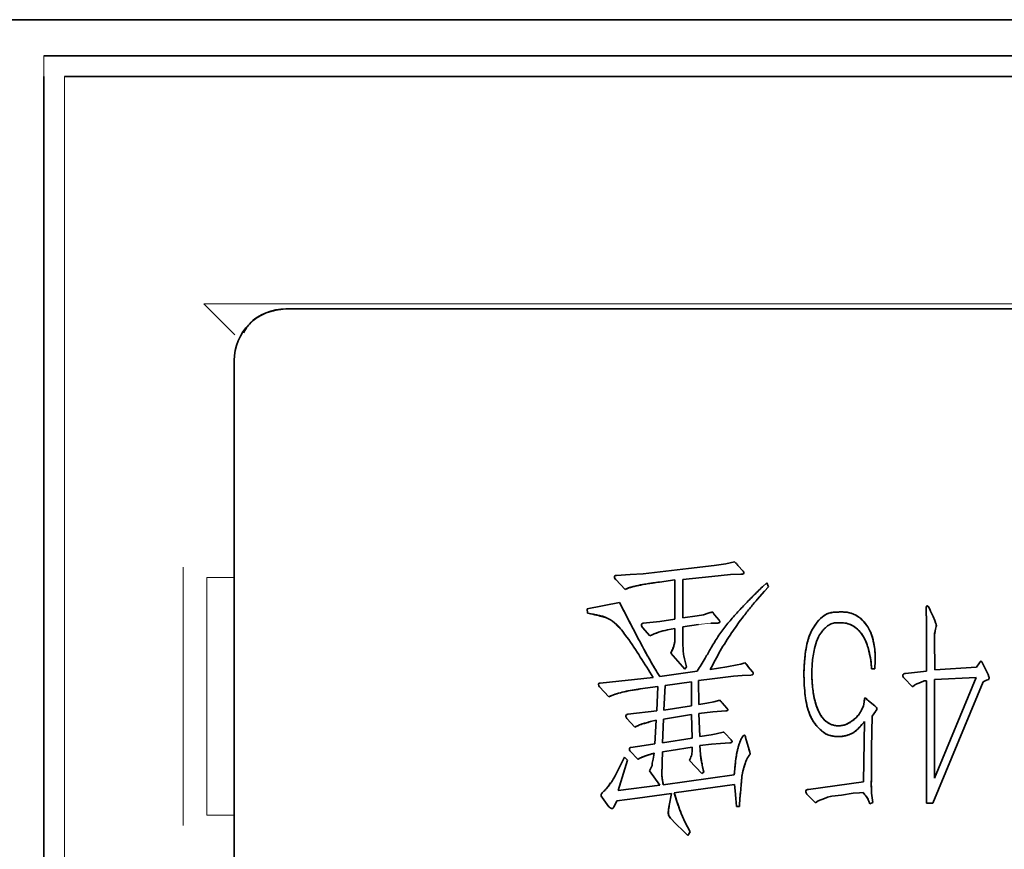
# Model space of a CAD drawing. Header units: millimetres. Extents: x 0 to 420, y 0 to 297.
# Tile 62 of 145: x 186 to 191, y 244 to 248. Entities that reach past the tile are written whole.
import ezdxf

# ---------------------------------------------------------------- set-up
doc = ezdxf.new("R2010")
doc.units = ezdxf.units.MM

msp = doc.modelspace()

# ---------------------------------------------------------------- linework, layer by layer
at = {"color": 7, "linetype": 'Continuous', "lineweight": 35}
for p, q in [((194.4946, 247.8743), (177.4946, 247.8743)), ((186.1277, 247.6993), (194.3277, 247.6993)), ((186.1277, 240.8493), (186.1277, 247.5993)), ((194.2277, 247.5993), (186.2277, 247.5993)), ((193.1499, 246.4743), (187.2999, 246.4743)), ((187.0499, 246.2243), (187.0499, 242.9743)), ((189.0295, 245.1925), (189.2496, 245.217)), ((189.2496, 245.217), (189.3732, 245.2327)), ((189.3732, 245.2327), (189.4308, 245.24)), ((189.4308, 245.24), (189.4725, 245.25)), ((189.4883, 245.2327), (189.5143, 245.204)), ((189.4883, 245.2327), (189.5143, 245.204)), ((188.9002, 245.1839), (188.9677, 245.1882)), ((188.9677, 245.1882), (189.0295, 245.1925)), ((189.3617, 245.1797), (189.2224, 245.1652)), ((189.4525, 245.1882), (189.3617, 245.1797)), ((189.5028, 245.1897), (189.4525, 245.1882)), ((189.1834, 245.1624), (189.1086, 245.1522)), ((189.1834, 244.9726), (189.1834, 245.1624)), ((189.2224, 245.1652), (189.2224, 244.9796)), ((189.6078, 245.1292), (189.6294, 245.1479)), ((189.6366, 245.1292), (189.6179, 245.1076)), ((189.6179, 245.1076), (189.6366, 245.1292)), ((189.6294, 245.1479), (189.6366, 245.1292)), ((189.6366, 245.1292), (189.6294, 245.1479)), ((189.6179, 245.1076), (189.5818, 245.0674)), ((189.6179, 245.1076), (189.5818, 245.0674)), ((188.7591, 245.0228), (188.916, 245.0531)), ((188.7606, 245.0013), (188.7591, 245.0228)), ((189.2224, 244.9796), (189.2914, 244.9883)), ((189.3215, 244.9941), (189.2914, 244.9883)), ((189.3445, 245.0013), (189.3215, 244.9941)), ((189.3747, 244.9941), (189.3977, 244.9668)), ((189.3747, 244.9941), (189.3977, 244.9668)), ((190.4011, 244.7207), (190.4011, 244.9783)), ((190.4342, 244.9853), (190.4212, 245.0113)), ((190.4342, 244.9853), (190.4212, 245.0113)), ((190.4414, 244.9653), (190.4342, 244.9853)), ((190.4414, 244.9653), (190.4342, 244.9853)), ((189.0626, 244.892), (189.0268, 244.9323)), ((189.0295, 244.9523), (189.1101, 244.961)), ((189.1101, 244.961), (189.1834, 244.9726)), ((189.2984, 244.9466), (189.2224, 244.935)), ((189.2224, 244.935), (189.2224, 244.8487)), ((189.392, 244.9538), (189.3575, 244.9523)), ((189.1834, 244.9278), (189.1476, 244.9208)), ((189.1834, 244.9278), (189.1476, 244.9208)), ((189.1834, 244.876), (189.1834, 244.9278)), ((190.4399, 244.8805), (190.4414, 244.7279)), ((190.4399, 244.8805), (190.4414, 244.7279)), ((189.2309, 244.7309), (189.1633, 244.8085)), ((189.2309, 244.7309), (189.2396, 244.7409)), ((189.2309, 244.7309), (189.2396, 244.7409)), ((189.3547, 244.7294), (189.4352, 244.7424)), ((189.4352, 244.7424), (189.4855, 244.7509)), ((189.4855, 244.7509), (189.5028, 244.7552)), ((189.5028, 244.7552), (189.5228, 244.761)), ((189.5388, 244.7424), (189.5588, 244.7179)), ((189.5588, 244.7179), (189.5388, 244.7424)), ((190.1533, 244.7725), (190.1518, 244.7322)), ((190.1533, 244.7725), (190.1518, 244.7322)), ((190.4414, 244.7279), (190.6443, 244.7394)), ((190.6586, 244.761), (190.6443, 244.7394)), ((190.673, 244.7597), (190.7003, 244.7049)), ((190.673, 244.7597), (190.7003, 244.7049)), ((189.1101, 244.6949), (189.2914, 244.7207)), ((189.4668, 244.6964), (189.3632, 244.6834)), ((189.51, 244.6992), (189.4668, 244.6964)), ((189.5516, 244.7007), (189.51, 244.6992)), ((190.1518, 244.7322), (190.1361, 244.7322)), ((190.3004, 244.7092), (190.4011, 244.7207)), ((188.8642, 244.5971), (188.8182, 244.6446)), ((188.8209, 244.6632), (189.0785, 244.6906)), ((189.1001, 244.6459), (189.0153, 244.6344)), ((189.1001, 244.6459), (189.0153, 244.6344)), ((189.0958, 244.5281), (189.1001, 244.6459)), ((189.1361, 244.6516), (189.1303, 244.5323)), ((189.1303, 244.5323), (189.1361, 244.6516)), ((189.2639, 244.6689), (189.1361, 244.6516)), ((189.2639, 244.5526), (189.2639, 244.6689)), ((189.3632, 244.6834), (189.2984, 244.6762)), ((189.2984, 244.6762), (189.2999, 244.5596)), ((189.2984, 244.6762), (189.2999, 244.5596)), ((190.3336, 244.6446), (190.2933, 244.6862)), ((190.3336, 244.6446), (190.3436, 244.6531)), ((190.3336, 244.6446), (190.3436, 244.6531)), ((190.3651, 244.6632), (190.3867, 244.6719)), ((190.4011, 244.0821), (190.4011, 244.6747)), ((190.6758, 244.6689), (190.4327, 244.0821)), ((190.4399, 244.6804), (190.6428, 244.6906)), ((190.6428, 244.6906), (190.4399, 244.2029)), ((190.4399, 244.2029), (190.4399, 244.6804)), ((190.6758, 244.6689), (190.6916, 244.6776)), ((190.6758, 244.6689), (190.6916, 244.6776)), ((190.7031, 244.6804), (190.6916, 244.6776)), ((190.6916, 244.6776), (190.7031, 244.6804)), ((189.1303, 244.5323), (189.2639, 244.5526)), ((189.2999, 244.5596), (189.3374, 244.5653)), ((189.3374, 244.5653), (189.372, 244.5726)), ((189.372, 244.5726), (189.4007, 244.5798)), ((189.4122, 244.5668), (189.4352, 244.5411)), ((189.4122, 244.5668), (189.4352, 244.5411)), ((190.0871, 244.5323), (190.0973, 244.5526)), ((190.0973, 244.5526), (190.1001, 244.5711)), ((190.1216, 244.5769), (190.1518, 244.5526)), ((190.1216, 244.5769), (190.1518, 244.5526)), ((188.9562, 244.5123), (189.0958, 244.5281)), ((189.2639, 244.5108), (189.1288, 244.4878)), ((189.1288, 244.4878), (189.2639, 244.5108)), ((189.2669, 244.3972), (189.2639, 244.5108)), ((189.3675, 244.5238), (189.2999, 244.5151)), ((189.3675, 244.5238), (189.2999, 244.5151)), ((189.2999, 244.5151), (189.3042, 244.4043)), ((189.4295, 244.5281), (189.3675, 244.5238)), ((190.1388, 244.5036), (190.1361, 244.3497)), ((190.1388, 244.5036), (190.1361, 244.3497)), ((190.1548, 244.5251), (190.1388, 244.5036)), ((190.1388, 244.5036), (190.1548, 244.5251)), ((188.9893, 244.4503), (188.9505, 244.492)), ((189.0928, 244.4835), (189.0655, 244.4763)), ((189.0655, 244.4763), (189.0928, 244.4835)), ((189.0856, 244.3685), (189.0928, 244.4835)), ((189.1288, 244.4878), (189.1231, 244.3742)), ((189.1231, 244.3742), (189.1288, 244.4878)), ((190.0973, 244.1856), (190.1016, 244.4778)), ((189.3042, 244.4043), (189.359, 244.413)), ((189.359, 244.413), (189.3835, 244.4173)), ((189.3835, 244.4173), (189.418, 244.426)), ((189.425, 244.4202), (189.4553, 244.3885)), ((188.9705, 244.3512), (189.0353, 244.3612)), ((189.0353, 244.3612), (189.0856, 244.3685)), ((189.1231, 244.3742), (189.2669, 244.3972)), ((189.3604, 244.367), (189.3042, 244.3612)), ((189.3042, 244.3612), (189.3072, 244.3167)), ((189.3042, 244.3612), (189.3072, 244.3167)), ((189.4035, 244.3712), (189.3604, 244.367)), ((189.4495, 244.3742), (189.4035, 244.3712)), ((189.5258, 244.4), (189.5388, 244.3555)), ((189.5258, 244.4), (189.5388, 244.3555)), ((189.005, 244.2937), (188.9648, 244.3352)), ((189.0785, 244.2949), (189.0828, 244.3237)), ((189.1231, 244.3295), (189.1216, 244.2807)), ((189.1231, 244.3295), (189.1216, 244.2807)), ((189.1661, 244.3367), (189.1231, 244.3295)), ((189.2669, 244.3525), (189.1661, 244.3367)), ((189.2669, 244.3367), (189.2669, 244.3525)), ((190.1361, 244.3497), (190.1346, 244.2389)), ((188.9547, 244.2907), (188.9087, 244.1426)), ((188.9547, 244.2907), (188.9087, 244.1426)), ((188.939, 244.3052), (188.9547, 244.2907)), ((188.9547, 244.2907), (188.939, 244.3052)), ((189.0728, 244.2634), (189.0741, 244.2749)), ((189.0741, 244.2749), (189.0785, 244.2949)), ((189.1216, 244.2807), (189.1201, 244.2159)), ((189.3144, 244.2246), (189.2539, 244.2879)), ((189.1101, 244.1684), (189.0598, 244.2389)), ((189.1201, 244.2159), (189.1273, 244.1699)), ((189.1273, 244.1699), (189.471, 244.2189)), ((189.3229, 244.2317), (189.3144, 244.2246)), ((189.3144, 244.2246), (189.3229, 244.2317)), ((188.9087, 244.1426), (189.1101, 244.1684)), ((189.4725, 244.1728), (189.1806, 244.1311)), ((189.4755, 244.1411), (189.4725, 244.1728)), ((189.8297, 244.1483), (190.0973, 244.1856)), ((189.1676, 244.1281), (189.0023, 244.1066)), ((189.1561, 244.0706), (189.1676, 244.1281)), ((189.4783, 244.1051), (189.4755, 244.1411)), ((189.8642, 244.0836), (189.8224, 244.1253)), ((189.9907, 244.1211), (189.9432, 244.1153)), ((190.0468, 244.1296), (189.9907, 244.1211)), ((190.077, 244.1311), (190.0468, 244.1296)), ((190.0943, 244.1339), (190.077, 244.1311)), ((190.077, 244.1311), (190.0943, 244.1339)), ((190.103, 244.1223), (190.0943, 244.1339)), ((190.1361, 244.1296), (190.1418, 244.0851)), ((190.1361, 244.1296), (190.1418, 244.0851)), ((188.8642, 244.0648), (188.8311, 244.1096)), ((188.903, 244.0923), (188.8872, 244.062)), ((188.903, 244.0923), (188.8872, 244.062)), ((189.0023, 244.1066), (188.903, 244.0923)), ((189.4825, 244.0663), (189.4783, 244.1051)), ((189.4985, 244.1096), (189.497, 244.0663)), ((189.4985, 244.1096), (189.497, 244.0663)), ((189.8772, 244.0923), (189.8642, 244.0836)), ((189.8642, 244.0836), (189.8772, 244.0923)), ((189.916, 244.1081), (189.8944, 244.0993)), ((189.8944, 244.0993), (189.916, 244.1081)), ((190.1418, 244.0851), (190.1273, 244.0793)), ((190.1273, 244.0793), (190.1418, 244.0851)), ((190.4011, 244.0821), (190.4327, 244.0821)), ((189.497, 244.0663), (189.4825, 244.0663)), ((189.1879, 243.9815), (189.1619, 244.0088)), ((189.2251, 243.9455), (189.1879, 243.9815)), ((189.2454, 243.9255), (189.2251, 243.9455)), ((189.2439, 243.967), (189.2569, 243.9427)), ((189.2569, 243.9427), (189.2439, 243.967)), ((189.2569, 243.9427), (189.2454, 243.9255)), ((189.2454, 243.9255), (189.2569, 243.9427))]:
    msp.add_line(p, q, dxfattribs=at)
at = {"color": 142, "linetype": 'Continuous', "lineweight": 18, "true_color": 0x0080c0}
for p, q in [((186.1277, 247.5993), (186.1277, 247.6993)), ((186.1277, 247.5993), (186.1277, 247.5993)), ((186.2277, 247.5993), (186.2277, 240.8493)), ((187.0527, 246.3493), (186.9027, 246.4993)), ((186.9027, 246.4993), (193.5527, 246.4993)), ((186.8027, 243.9743), (186.8027, 245.2243)), ((186.8027, 245.2243), (186.8027, 245.2243)), ((186.9176, 244.0243), (186.9176, 245.1743)), ((186.9176, 245.1743), (187.0499, 245.1743)), ((188.9432, 245.1164), (188.8972, 245.1637)), ((189.3575, 244.9523), (189.2984, 244.9466)), ((190.3867, 244.6719), (190.3651, 244.6632)), ((190.6758, 244.6689), (190.4327, 244.0821)), ((189.2999, 244.5151), (189.3042, 244.4043)), ((189.425, 244.4202), (189.4553, 244.3885)), ((189.2669, 244.3525), (189.1661, 244.3367)), ((190.1361, 244.3497), (190.1346, 244.2389)), ((187.0499, 244.0243), (186.9176, 244.0243)), ((186.8027, 243.9743), (186.8027, 243.9743))]:
    msp.add_line(p, q, dxfattribs=at)
at = {"color": 7, "linetype": 'Continuous', "lineweight": 35}
for points, knots in [([(187.2999, 246.4743), (187.2345, 246.4743), (187.1694, 246.4473), (187.0769, 246.3548), (187.0499, 246.2897), (187.0499, 246.2243)], [0, 0, 0, 0, 0.5, 0.5, 1, 1, 1, 1]), ([(187.2999, 246.4743), (187.2675, 246.4703), (187.2027, 246.4624), (187.1286, 246.4161), (187.1032, 246.373), (187.0944, 246.358)], [0, 0, 0, 0, 0.395088, 0.790176, 1, 1, 1, 1]), ([(189.4725, 245.25), (189.4746, 245.2481), (189.4804, 245.2429), (189.4852, 245.2367), (189.4883, 245.2327)], [0, 0, 0, 0, 0.353529, 1, 1, 1, 1]), ([(189.4883, 245.2327), (189.4852, 245.2367), (189.4804, 245.2429), (189.4746, 245.2481), (189.4725, 245.25)], [0, 0, 0, 0, 0.64647, 1, 1, 1, 1]), ([(188.9002, 245.1839), (188.8977, 245.1839), (188.8952, 245.1838), (188.8934, 245.1825), (188.8916, 245.1811), (188.8905, 245.1785), (188.8907, 245.1761), (188.8908, 245.1737), (188.8918, 245.1714), (188.893, 245.1694), (188.8942, 245.1674), (188.8957, 245.1655), (188.8972, 245.1637)], [0, 0, 0, 0, 0.2455, 0.2455, 0.2455, 0.497, 0.497, 0.497, 0.7485, 0.7485, 0.7485, 1, 1, 1, 1]), ([(188.9002, 245.1839), (188.8976, 245.1839), (188.8926, 245.1837), (188.8898, 245.1763), (188.8926, 245.1697), (188.8955, 245.166), (188.8972, 245.1637)], [0, 0, 0, 0, 0.250714, 0.496821, 0.694625, 1, 1, 1, 1]), ([(189.5143, 245.204), (189.5162, 245.2019), (189.5194, 245.1984), (189.5162, 245.192), (189.5099, 245.1906), (189.5056, 245.19), (189.5028, 245.1897)], [0, 0, 0, 0, 0.287176, 0.493463, 0.677686, 1, 1, 1, 1]), ([(189.5028, 245.1897), (189.5054, 245.19), (189.5098, 245.1906), (189.5155, 245.1918), (189.5183, 245.1955), (189.5179, 245.2002), (189.5156, 245.2025), (189.5143, 245.204)], [0, 0, 0, 0, 0.30752, 0.502547, 0.640818, 0.783764, 1, 1, 1, 1]), ([(189.1086, 245.1522), (189.0862, 245.149), (189.047, 245.1436), (189.0013, 245.1351), (188.9734, 245.1277), (188.957, 245.1231), (188.9478, 245.1186), (188.9432, 245.1164)], [0, 0, 0, 0, 0.400009, 0.700012, 0.81999, 0.910066, 1, 1, 1, 1]), ([(189.1086, 245.1522), (189.0981, 245.1508), (189.0781, 245.1482), (189.0497, 245.1437), (189.0243, 245.1392), (189.002, 245.1348), (188.9829, 245.1304), (188.9669, 245.1259), (188.9538, 245.1217), (188.9465, 245.118), (188.9432, 245.1164)], [0, 0, 0, 0, 0.187445, 0.356442, 0.508108, 0.642504, 0.757277, 0.85503, 0.936002, 1, 1, 1, 1]), ([(189.2914, 244.7207), (189.2982, 244.731), (189.3118, 244.7517), (189.3334, 244.7892), (189.3595, 244.8348), (189.3911, 244.8881), (189.4297, 244.9403), (189.4644, 244.9819), (189.4938, 245.0137), (189.5164, 245.037), (189.5386, 245.0607), (189.569, 245.0915), (189.5923, 245.1141), (189.6078, 245.1292)], [0, 0, 0, 0, 0.071421, 0.142852, 0.249998, 0.374992, 0.499996, 0.624992, 0.687502, 0.750005, 0.812507, 0.875011, 1, 1, 1, 1]), ([(188.916, 245.0531), (188.9406, 245.0047), (188.9837, 244.9199), (189.0381, 244.818), (189.0781, 244.747), (189.0994, 244.7123), (189.1101, 244.6949)], [0, 0, 0, 0, 0.399999, 0.7, 0.85, 1, 1, 1, 1]), ([(188.916, 245.0531), (188.9223, 245.0404), (188.9358, 245.0134), (188.9576, 244.971), (188.9818, 244.9242), (189.008, 244.8746), (189.0348, 244.8248), (189.0606, 244.7776), (189.0855, 244.7348), (189.1021, 244.7078), (189.1101, 244.6949)], [0, 0, 0, 0, 0.104754, 0.221673, 0.351226, 0.492489, 0.634952, 0.766939, 0.88854, 1, 1, 1, 1]), ([(189.5818, 245.0674), (189.5692, 245.0526), (189.544, 245.023), (189.5023, 244.9692), (189.4541, 244.9021), (189.402, 244.8199), (189.3705, 244.7596), (189.3547, 244.7294)], [0, 0, 0, 0, 0.142867, 0.285742, 0.500018, 0.750009, 1, 1, 1, 1]), ([(190.4011, 244.9783), (190.401, 244.9835), (190.4007, 244.9939), (190.4005, 245.0069), (190.4003, 245.0173), (190.4003, 245.0239), (190.4006, 245.0292), (190.401, 245.0329), (190.4028, 245.037), (190.4055, 245.0362), (190.4069, 245.0358)], [0, 0, 0, 0, 0.250965, 0.501916, 0.627384, 0.753189, 0.823183, 0.878203, 0.940081, 1, 1, 1, 1]), ([(190.4011, 244.9783), (190.4012, 244.9791), (190.4012, 244.9817), (190.4008, 244.9873), (190.4007, 244.9961), (190.4005, 245.007), (190.4002, 245.018), (190.4003, 245.0269), (190.4009, 245.0325), (190.4023, 245.0361), (190.4049, 245.0367), (190.4063, 245.0361), (190.4069, 245.0358)], [0, 0, 0, 0, 0.03757, 0.126438, 0.266514, 0.461226, 0.652523, 0.796013, 0.88586, 0.928656, 0.967598, 1, 1, 1, 1]), ([(190.4069, 245.0358), (190.4087, 245.0343), (190.4129, 245.0308), (190.4173, 245.022), (190.4198, 245.0152), (190.4212, 245.0113)], [0, 0, 0, 0, 0.24063, 0.568971, 1, 1, 1, 1]), ([(190.4212, 245.0113), (190.4194, 245.017), (190.4164, 245.0263), (190.4096, 245.0332), (190.4069, 245.0358)], [0, 0, 0, 0, 0.6084977, 1, 1, 1, 1]), ([(189.0785, 244.6906), (189.0577, 244.7233), (189.0161, 244.7887), (188.9618, 244.8728), (188.9147, 244.934), (188.8749, 244.9713), (188.8218, 244.9889), (188.784, 244.9966), (188.7606, 245.0013)], [0, 0, 0, 0, 0.250154, 0.500295, 0.645033, 0.750073, 0.845593, 1, 1, 1, 1]), ([(188.9497, 244.8873), (188.9366, 244.9051), (188.9141, 244.9354), (188.8555, 244.9869), (188.8, 244.9953), (188.7606, 245.0013)], [0, 0, 0, 0, 0.288599, 0.494723, 1, 1, 1, 1]), ([(189.3445, 245.0013), (189.3475, 245.0023), (189.3504, 245.0032), (189.3535, 245.0039), (189.3551, 245.0043), (189.3566, 245.0046), (189.3581, 245.0049), (189.3597, 245.0052), (189.3611, 245.0057), (189.3626, 245.0061), (189.3642, 245.0065), (189.366, 245.0069), (189.3671, 245.0059), (189.3682, 245.0049), (189.3688, 245.003), (189.3696, 245.0016), (189.3712, 244.9987), (189.3729, 244.9964), (189.3747, 244.9941)], [0, 0, 0, 0, 0.2515, 0.2515, 0.2515, 0.37725, 0.37725, 0.37725, 0.503, 0.503, 0.503, 0.62875, 0.62875, 0.62875, 0.7545, 0.7545, 0.7545, 0.9999997, 0.9999997, 0.9999997, 0.9999997]), ([(189.3445, 245.0013), (189.3475, 245.0022), (189.3536, 245.004), (189.3605, 245.0058), (189.3678, 245.007), (189.3698, 244.9999), (189.3728, 244.9964), (189.3747, 244.9941)], [0, 0, 0, 0, 0.2503, 0.499726, 0.619419, 0.752356, 1, 1, 1, 1]), ([(189.8081, 244.7107), (189.8087, 244.7265), (189.8098, 244.758), (189.816, 244.8207), (189.828, 244.8836), (189.8575, 244.9398), (189.8863, 244.9774), (189.927, 245.0052), (189.959, 245.0064), (189.975, 245.0071)], [0, 0, 0, 0, 0.125253, 0.250492, 0.50044, 0.625589, 0.75065, 0.875095, 1, 1, 1, 1]), ([(189.8081, 244.7107), (189.8085, 244.7193), (189.8091, 244.7359), (189.8103, 244.76), (189.8123, 244.7824), (189.8153, 244.8093), (189.82, 244.8401), (189.8282, 244.8743), (189.8396, 244.9058), (189.8548, 244.9341), (189.872, 244.9589), (189.8903, 244.9787), (189.9093, 244.9931), (189.9295, 245.0022), (189.9516, 245.0062), (189.9669, 245.0068), (189.975, 245.0071)], [0, 0, 0, 0, 0.068107, 0.131746, 0.191014, 0.245915, 0.34614, 0.437664, 0.523959, 0.610501, 0.691635, 0.76205, 0.823577, 0.878966, 0.935767, 1, 1, 1, 1]), ([(189.975, 245.0071), (189.9847, 245.0072), (190.0028, 245.0076), (190.0287, 245.0044), (190.0522, 244.9959), (190.0746, 244.9829), (190.0955, 244.9646), (190.1135, 244.9422), (190.1279, 244.9179), (190.1383, 244.8926), (190.1447, 244.8653), (190.1501, 244.8355), (190.1538, 244.804), (190.1535, 244.7828), (190.1533, 244.7725)], [0, 0, 0, 0, 0.086526, 0.160481, 0.230792, 0.307485, 0.389415, 0.476511, 0.562297, 0.63935, 0.71885, 0.811265, 0.908421, 1, 1, 1, 1]), ([(189.975, 245.0071), (189.982, 245.0072), (189.9961, 245.0074), (190.0242, 245.0059), (190.0716, 244.9904), (190.1126, 244.9481), (190.1377, 244.8978), (190.1465, 244.8564), (190.1535, 244.8147), (190.1534, 244.7865), (190.1533, 244.7725)], [0, 0, 0, 0, 0.0627084, 0.1254682, 0.250412, 0.4986192, 0.6238873, 0.7492307, 0.8746419, 1, 1, 1, 1]), ([(189.0295, 244.9523), (189.028, 244.9522), (189.0251, 244.9521), (189.0213, 244.9482), (189.0214, 244.9404), (189.0247, 244.9354), (189.0268, 244.9323)], [0, 0, 0, 0, 0.168087, 0.324542, 0.571172, 1, 1, 1, 1]), ([(189.0295, 244.9523), (189.0273, 244.9521), (189.025, 244.9519), (189.0235, 244.9504), (189.022, 244.9489), (189.0214, 244.9464), (189.0215, 244.9442), (189.0217, 244.942), (189.0225, 244.9399), (189.0235, 244.9379), (189.0244, 244.936), (189.0256, 244.9341), (189.0268, 244.9323)], [0, 0, 0, 0, 0.2455, 0.2455, 0.2455, 0.497, 0.497, 0.497, 0.7485, 0.7485, 0.7485, 1, 1, 1, 1]), ([(189.392, 244.9538), (189.3936, 244.954), (189.3953, 244.9542), (189.397, 244.9547), (189.3978, 244.9549), (189.3987, 244.9553), (189.3995, 244.9558), (189.4004, 244.9562), (189.4012, 244.9568), (189.4017, 244.9575), (189.4026, 244.9589), (189.4015, 244.9608), (189.4005, 244.9624), (189.3996, 244.964), (189.3987, 244.9654), (189.3977, 244.9668)], [0, 0, 0, 0, 0.2455, 0.2455, 0.2455, 0.37125, 0.37125, 0.37125, 0.497, 0.497, 0.497, 0.7485, 0.7485, 0.7485, 1, 1, 1, 1]), ([(189.392, 244.9538), (189.3964, 244.9546), (189.405, 244.9561), (189.4001, 244.9633), (189.3977, 244.9668)], [0, 0, 0, 0, 0.508601, 1, 1, 1, 1]), ([(189.9807, 244.9553), (189.9728, 244.9552), (189.9568, 244.9551), (189.9325, 244.9476), (189.9133, 244.9329), (189.8919, 244.9095), (189.8708, 244.8764), (189.8567, 244.8222), (189.8487, 244.7711), (189.8465, 244.7234), (189.8468, 244.6996), (189.8469, 244.6877)], [0, 0, 0, 0, 0.071475, 0.142881, 0.224401, 0.285655, 0.428214, 0.571065, 0.785483, 0.892735, 1, 1, 1, 1]), ([(190.1361, 244.7322), (190.1349, 244.7466), (190.1325, 244.7753), (190.1224, 244.8247), (190.104, 244.8834), (190.0651, 244.9314), (190.0188, 244.9538), (189.9934, 244.9548), (189.9807, 244.9553)], [0, 0, 0, 0, 0.143289, 0.286569, 0.501065, 0.750026, 0.874829, 1, 1, 1, 1]), ([(190.1361, 244.7322), (190.1354, 244.7402), (190.1341, 244.7561), (190.1312, 244.7799), (190.1265, 244.8041), (190.1207, 244.8285), (190.1132, 244.8515), (190.1051, 244.8728), (190.0936, 244.8922), (190.0796, 244.9115), (190.0616, 244.9294), (190.0436, 244.9418), (190.0272, 244.9489), (190.0132, 244.9527), (189.9975, 244.9547), (189.9865, 244.9551), (189.9807, 244.9553)], [0, 0, 0, 0, 0.079875, 0.157952, 0.237495, 0.323736, 0.40657, 0.477959, 0.548613, 0.629165, 0.714304, 0.799058, 0.843528, 0.891018, 0.942898, 1, 1, 1, 1]), ([(190.4414, 244.9653), (190.4433, 244.9609), (190.4461, 244.9542), (190.4499, 244.9449), (190.4485, 244.9351), (190.446, 244.9246), (190.4429, 244.913), (190.4403, 244.8987), (190.4401, 244.8878), (190.4399, 244.8805)], [0, 0, 0, 0, 0.1667243, 0.249917, 0.3382285, 0.4998503, 0.6249298, 0.7499792, 1, 1, 1, 1]), ([(190.4414, 244.9653), (190.4425, 244.9629), (190.4445, 244.9586), (190.4467, 244.9526), (190.4486, 244.9482), (190.4497, 244.9429), (190.4485, 244.9347), (190.4457, 244.9232), (190.4423, 244.9109), (190.4407, 244.8996), (190.4401, 244.89), (190.44, 244.8837), (190.4399, 244.8805)], [0, 0, 0, 0, 0.090803, 0.16431, 0.21922, 0.256598, 0.347302, 0.500228, 0.666167, 0.784693, 0.890017, 1, 1, 1, 1]), ([(189.1476, 244.9208), (189.133, 244.9173), (189.1037, 244.9104), (189.0763, 244.8981), (189.0626, 244.892)], [0, 0, 0, 0, 0.4999728, 1, 1, 1, 1]), ([(189.1476, 244.9208), (189.1332, 244.9174), (189.1039, 244.9105), (189.0765, 244.8982), (189.0626, 244.892)], [0, 0, 0, 0, 0.493129, 1, 1, 1, 1]), ([(189.1633, 244.8085), (189.1687, 244.8191), (189.1767, 244.835), (189.1827, 244.8582), (189.1831, 244.8701), (189.1834, 244.876)], [0, 0, 0, 0, 0.4999763, 0.7499462, 1, 1, 1, 1]), ([(189.1633, 244.8085), (189.1654, 244.8125), (189.1692, 244.82), (189.1738, 244.8307), (189.1776, 244.8398), (189.1807, 244.85), (189.1829, 244.8619), (189.1832, 244.8713), (189.1834, 244.876)], [0, 0, 0, 0, 0.190005, 0.353442, 0.491784, 0.604409, 0.802171, 1, 1, 1, 1]), ([(189.2224, 244.8487), (189.2226, 244.8396), (189.2231, 244.8214), (189.2278, 244.7851), (189.2349, 244.7586), (189.2396, 244.7409)], [0, 0, 0, 0, 0.2500334, 0.500086, 1, 1, 1, 1]), ([(189.5228, 244.761), (189.524, 244.7601), (189.5274, 244.7575), (189.5324, 244.751), (189.5364, 244.7456), (189.5388, 244.7424)], [0, 0, 0, 0, 0.180533, 0.512521, 1, 1, 1, 1]), ([(189.5388, 244.7424), (189.5357, 244.747), (189.531, 244.7538), (189.5248, 244.7592), (189.5228, 244.761)], [0, 0, 0, 0, 0.673347, 1, 1, 1, 1]), ([(190.673, 244.7597), (190.6722, 244.7612), (190.6713, 244.7628), (190.6702, 244.7645), (190.6697, 244.7653), (190.6691, 244.7662), (190.6684, 244.7671), (190.6677, 244.768), (190.667, 244.7687), (190.6662, 244.769), (190.6653, 244.7692), (190.6644, 244.7689), (190.6635, 244.7683), (190.6626, 244.7677), (190.6619, 244.7669), (190.6612, 244.7661), (190.66, 244.7645), (190.6593, 244.7627), (190.6586, 244.761)], [0, 0, 0, 0, 0.2454997, 0.2454997, 0.2454997, 0.3712497, 0.3712497, 0.3712497, 0.4969997, 0.4969997, 0.4969997, 0.6227497, 0.6227497, 0.6227497, 0.7484997, 0.7484997, 0.7484997, 0.9999997, 0.9999997, 0.9999997, 0.9999997]), ([(190.673, 244.7597), (190.6718, 244.7618), (190.6698, 244.7649), (190.6665, 244.77), (190.6626, 244.7679), (190.6603, 244.765), (190.6592, 244.7625), (190.6586, 244.761)], [0, 0, 0, 0, 0.331566, 0.502074, 0.659739, 0.788761, 1, 1, 1, 1]), ([(189.5588, 244.7179), (189.5605, 244.7165), (189.5637, 244.7135), (189.5623, 244.704), (189.5558, 244.702), (189.5516, 244.7007)], [0, 0, 0, 0, 0.253063, 0.506065, 1, 1, 1, 1]), ([(189.5516, 244.7007), (189.5559, 244.702), (189.5621, 244.7039), (189.5636, 244.7132), (189.5605, 244.7162), (189.5588, 244.7179)], [0, 0, 0, 0, 0.496245, 0.722436, 1, 1, 1, 1]), ([(189.9707, 244.4043), (189.9627, 244.4048), (189.9468, 244.406), (189.9152, 244.4137), (189.8833, 244.4397), (189.8518, 244.4761), (189.8317, 244.5204), (189.8189, 244.5668), (189.8126, 244.6146), (189.8089, 244.6626), (189.8084, 244.6946), (189.8081, 244.7107)], [0, 0, 0, 0, 0.062545, 0.125042, 0.249684, 0.3746, 0.499572, 0.624602, 0.74972, 0.874852, 1, 1, 1, 1]), ([(189.9707, 244.4043), (189.9648, 244.4046), (189.9536, 244.4054), (189.9381, 244.4081), (189.9246, 244.412), (189.9091, 244.4199), (189.8911, 244.4337), (189.8741, 244.4505), (189.8609, 244.4668), (189.8511, 244.4808), (189.843, 244.4968), (189.8353, 244.514), (189.8284, 244.5329), (189.8227, 244.5537), (189.818, 244.5762), (189.8133, 244.6095), (189.809, 244.6545), (189.8084, 244.6914), (189.8081, 244.7107)], [0, 0, 0, 0, 0.046116, 0.087169, 0.123071, 0.155259, 0.221812, 0.298937, 0.341047, 0.385273, 0.431585, 0.48066, 0.532503, 0.588249, 0.648186, 0.712001, 0.849895, 1, 1, 1, 1]), ([(190.2933, 244.6862), (190.2915, 244.6883), (190.2879, 244.6926), (190.2858, 244.7014), (190.2916, 244.7092), (190.2974, 244.7092), (190.3004, 244.7092)], [0, 0, 0, 0, 0.253086, 0.502959, 0.747243, 1, 1, 1, 1]), ([(190.2933, 244.6862), (190.2915, 244.6884), (190.2897, 244.6906), (190.2884, 244.6931), (190.2872, 244.6957), (190.2865, 244.6986), (190.2871, 244.7014), (190.2877, 244.7042), (190.2895, 244.7069), (190.2922, 244.7079), (190.2947, 244.7089), (190.2976, 244.709), (190.3004, 244.7092)], [0, 0, 0, 0, 0.2515, 0.2515, 0.2515, 0.503, 0.503, 0.503, 0.7545, 0.7545, 0.7545, 1.000006, 1.000006, 1.000006, 1.000006]), ([(190.7031, 244.6804), (190.7038, 244.6824), (190.7044, 244.6844), (190.7045, 244.6864), (190.7047, 244.6886), (190.7045, 244.6907), (190.7041, 244.6928), (190.7032, 244.6969), (190.7018, 244.7009), (190.7003, 244.7049)], [0, 0, 0, 0, 0.2455, 0.2455, 0.2455, 0.497, 0.497, 0.497, 1.000001, 1.000001, 1.000001, 1.000001]), ([(190.7031, 244.6804), (190.7037, 244.6824), (190.705, 244.6865), (190.7039, 244.695), (190.7018, 244.701), (190.7003, 244.7049)], [0, 0, 0, 0, 0.249536, 0.499611, 1, 1, 1, 1]), ([(188.8182, 244.6446), (188.8157, 244.648), (188.8119, 244.6531), (188.8143, 244.6625), (188.8187, 244.6629), (188.8209, 244.6632)], [0, 0, 0, 0, 0.4978893, 0.7501667, 1, 1, 1, 1]), ([(188.8209, 244.6632), (188.8187, 244.6629), (188.8143, 244.6625), (188.8119, 244.6531), (188.8157, 244.648), (188.8182, 244.6446)], [0, 0, 0, 0, 0.249833, 0.502111, 1, 1, 1, 1]), ([(189.8469, 244.6877), (189.8485, 244.6638), (189.8517, 244.616), (189.8681, 244.5462), (189.8958, 244.4912), (189.9297, 244.4662), (189.9524, 244.4582), (189.9642, 244.4568), (189.9707, 244.456)], [0, 0, 0, 0, 0.250625, 0.500988, 0.750042, 0.874858, 0.931813, 1, 1, 1, 1]), ([(189.8469, 244.6877), (189.8474, 244.6785), (189.8483, 244.661), (189.851, 244.636), (189.8538, 244.6135), (189.8586, 244.5872), (189.8665, 244.5571), (189.8777, 244.5292), (189.8885, 244.509), (189.8974, 244.4957), (189.9075, 244.4843), (189.9186, 244.4746), (189.9306, 244.4669), (189.9433, 244.461), (189.9567, 244.4573), (189.966, 244.4565), (189.9707, 244.456)], [0, 0, 0, 0, 0.09596, 0.183282, 0.262665, 0.332856, 0.462702, 0.586924, 0.646059, 0.701659, 0.754252, 0.805309, 0.854736, 0.902909, 0.95064, 1, 1, 1, 1]), ([(190.3436, 244.6531), (190.3458, 244.6545), (190.3496, 244.657), (190.357, 244.66), (190.362, 244.6619), (190.3651, 244.6632)], [0, 0, 0, 0, 0.325944, 0.57119, 1, 1, 1, 1]), ([(190.3867, 244.6719), (190.3889, 244.6729), (190.3912, 244.6739), (190.3936, 244.6743), (190.3961, 244.6747), (190.3986, 244.6747), (190.4011, 244.6747)], [0, 0, 0, 0, 0.4969998, 0.4969998, 0.4969998, 0.9999999, 0.9999999, 0.9999999, 0.9999999]), ([(190.3867, 244.6719), (190.389, 244.6729), (190.3936, 244.6748), (190.3986, 244.6747), (190.4011, 244.6747)], [0, 0, 0, 0, 0.498287, 1, 1, 1, 1]), ([(189.0153, 244.6344), (189.0024, 244.6326), (188.9766, 244.6291), (188.9383, 244.6212), (188.9004, 244.6118), (188.8762, 244.602), (188.8642, 244.5971)], [0, 0, 0, 0, 0.250033, 0.499979, 0.750077, 1, 1, 1, 1]), ([(189.0153, 244.6344), (188.9999, 244.6322), (188.9707, 244.6282), (188.9302, 244.6193), (188.8948, 244.6098), (188.8739, 244.6011), (188.8642, 244.5971)], [0, 0, 0, 0, 0.298242, 0.564879, 0.797735, 1, 1, 1, 1]), ([(189.4007, 244.5798), (189.4018, 244.5789), (189.404, 244.577), (189.4078, 244.5726), (189.4104, 244.5691), (189.4122, 244.5668)], [0, 0, 0, 0, 0.248685, 0.499536, 1, 1, 1, 1]), ([(189.4122, 244.5668), (189.4108, 244.5687), (189.4074, 244.5734), (189.4032, 244.5774), (189.4007, 244.5798)], [0, 0, 0, 0, 0.400972, 1, 1, 1, 1]), ([(190.1001, 244.5711), (190.1003, 244.5747), (190.1006, 244.5784), (190.1012, 244.582), (190.1014, 244.5838), (190.1017, 244.5854), (190.102, 244.5873), (190.1021, 244.5882), (190.1022, 244.5894), (190.1026, 244.5902), (190.1028, 244.5906), (190.1031, 244.5908), (190.1036, 244.5909), (190.104, 244.5909), (190.1045, 244.5908), (190.105, 244.5906), (190.1069, 244.59), (190.108, 244.5886), (190.1094, 244.5875), (190.1108, 244.5863), (190.1122, 244.5851), (190.1136, 244.5839), (190.1163, 244.5816), (190.119, 244.5792), (190.1216, 244.5769)], [0, 0, 0, 0, 0.2515, 0.2515, 0.2515, 0.37725, 0.37725, 0.37725, 0.440125, 0.440125, 0.440125, 0.4715625, 0.4715625, 0.4715625, 0.503, 0.503, 0.503, 0.62875, 0.62875, 0.62875, 0.7545, 0.7545, 0.7545, 0.9999999, 0.9999999, 0.9999999, 0.9999999]), ([(190.1001, 244.5711), (190.1003, 244.5741), (190.1006, 244.5792), (190.1018, 244.5853), (190.1024, 244.5895), (190.1054, 244.5913), (190.1087, 244.5876), (190.1143, 244.5838), (190.1188, 244.5795), (190.1216, 244.5769)], [0, 0, 0, 0, 0.209559, 0.357808, 0.44703, 0.490191, 0.568062, 0.737731, 1, 1, 1, 1]), ([(190.1518, 244.5526), (190.1534, 244.5511), (190.1573, 244.5475), (190.164, 244.5401), (190.1589, 244.5314), (190.1561, 244.527), (190.1548, 244.5251)], [0, 0, 0, 0, 0.198519, 0.500382, 0.78729, 1, 1, 1, 1]), ([(190.1518, 244.5526), (190.1538, 244.5507), (190.1558, 244.5489), (190.1577, 244.5468), (190.1596, 244.5447), (190.1616, 244.5423), (190.1618, 244.5397), (190.1621, 244.537), (190.1605, 244.5343), (190.1591, 244.5318), (190.1577, 244.5295), (190.1563, 244.5273), (190.1548, 244.5251)], [0, 0, 0, 0, 0.2515, 0.2515, 0.2515, 0.503, 0.503, 0.503, 0.7545, 0.7545, 0.7545, 1, 1, 1, 1]), ([(188.9562, 244.5123), (188.9539, 244.5119), (188.9493, 244.5113), (188.9445, 244.5023), (188.9481, 244.4961), (188.9505, 244.492)], [0, 0, 0, 0, 0.2520435, 0.5060977, 1, 1, 1, 1]), ([(188.9505, 244.492), (188.9492, 244.4939), (188.9465, 244.4976), (188.9458, 244.5046), (188.9493, 244.5112), (188.9539, 244.5119), (188.9562, 244.5123)], [0, 0, 0, 0, 0.251671, 0.50019, 0.751088, 1, 1, 1, 1]), ([(189.4352, 244.5411), (189.4366, 244.5399), (189.4393, 244.5375), (189.4404, 244.529), (189.4339, 244.5284), (189.4295, 244.5281)], [0, 0, 0, 0, 0.254799, 0.503401, 1, 1, 1, 1]), ([(189.4295, 244.5281), (189.4316, 244.5283), (189.4351, 244.5286), (189.4395, 244.531), (189.4401, 244.5347), (189.4384, 244.5381), (189.4364, 244.54), (189.4352, 244.5411)], [0, 0, 0, 0, 0.298431, 0.497839, 0.618093, 0.785607, 1, 1, 1, 1]), ([(189.9707, 244.456), (189.9768, 244.4562), (189.989, 244.4566), (190.0129, 244.4622), (190.0401, 244.4769), (190.0631, 244.4971), (190.0785, 244.5161), (190.0842, 244.5269), (190.0871, 244.5323)], [0, 0, 0, 0, 0.125092, 0.250161, 0.499823, 0.749756, 0.874876, 1, 1, 1, 1]), ([(189.9707, 244.456), (189.9758, 244.4562), (189.9858, 244.4565), (190.0003, 244.4591), (190.0138, 244.4636), (190.0298, 244.4715), (190.0475, 244.4832), (190.0646, 244.4991), (190.078, 244.5153), (190.0842, 244.5269), (190.0871, 244.5323)], [0, 0, 0, 0, 0.105043, 0.204195, 0.300931, 0.394749, 0.571303, 0.732107, 0.874066, 1, 1, 1, 1]), ([(189.0655, 244.4763), (189.0525, 244.4729), (189.0332, 244.4678), (189.0078, 244.4588), (188.9956, 244.4532), (188.9893, 244.4503)], [0, 0, 0, 0, 0.500047, 0.742605, 1, 1, 1, 1]), ([(189.0655, 244.4763), (189.0574, 244.4741), (189.0423, 244.4701), (189.0215, 244.4638), (189.0041, 244.4574), (188.9938, 244.4525), (188.9893, 244.4503)], [0, 0, 0, 0, 0.311775, 0.579725, 0.811074, 1, 1, 1, 1]), ([(190.1016, 244.4778), (190.0962, 244.4714), (190.0879, 244.4613), (190.0712, 244.4412), (190.0472, 244.4209), (190.0163, 244.4085), (189.9904, 244.4046), (189.9773, 244.4044), (189.9707, 244.4043)], [0, 0, 0, 0, 0.158937, 0.250408, 0.499959, 0.749616, 0.874823, 1, 1, 1, 1]), ([(190.1016, 244.4778), (190.0961, 244.4711), (190.0861, 244.4589), (190.0711, 244.4414), (190.0538, 244.4266), (190.036, 244.417), (190.0193, 244.4102), (190.0045, 244.4067), (189.9881, 244.4045), (189.9767, 244.4043), (189.9707, 244.4043)], [0, 0, 0, 0, 0.16368, 0.301929, 0.438533, 0.596935, 0.6858, 0.782136, 0.886053, 1, 1, 1, 1]), ([(189.418, 244.426), (189.4194, 244.4254), (189.4223, 244.4242), (189.4241, 244.4216), (189.425, 244.4202)], [0, 0, 0, 0, 0.495377, 1, 1, 1, 1]), ([(189.425, 244.4202), (189.4241, 244.4216), (189.4223, 244.4242), (189.4194, 244.4254), (189.418, 244.426)], [0, 0, 0, 0, 0.504623, 1, 1, 1, 1]), ([(189.471, 244.2189), (189.4725, 244.2382), (189.4752, 244.2738), (189.4819, 244.3188), (189.4894, 244.3523), (189.4967, 244.3745), (189.5036, 244.3909), (189.5093, 244.4017), (189.5137, 244.4084), (189.5196, 244.4115), (189.5242, 244.4065), (189.5252, 244.4025), (189.5258, 244.4)], [0, 0, 0, 0, 0.270424, 0.500327, 0.634914, 0.750456, 0.827134, 0.883353, 0.92011, 0.941358, 0.962838, 1, 1, 1, 1]), ([(189.471, 244.2189), (189.4716, 244.2277), (189.4727, 244.2447), (189.4754, 244.2693), (189.4781, 244.292), (189.4813, 244.3129), (189.4849, 244.332), (189.4889, 244.3492), (189.4933, 244.3646), (189.4981, 244.3779), (189.5031, 244.389), (189.5071, 244.3981), (189.5112, 244.4046), (189.5147, 244.4087), (189.5183, 244.411), (189.5219, 244.4093), (189.5244, 244.4054), (189.5253, 244.402), (189.5258, 244.4)], [0, 0, 0, 0, 0.123436, 0.238233, 0.345248, 0.44368, 0.533641, 0.616244, 0.690707, 0.757294, 0.814656, 0.860842, 0.896098, 0.92068, 0.937114, 0.950943, 0.9708, 1, 1, 1, 1]), ([(189.4553, 244.3885), (189.4569, 244.3868), (189.4596, 244.384), (189.4613, 244.378), (189.456, 244.3744), (189.452, 244.3743), (189.4495, 244.3742)], [0, 0, 0, 0, 0.305775, 0.496733, 0.680489, 1, 1, 1, 1]), ([(189.4495, 244.3742), (189.4519, 244.3744), (189.4557, 244.3746), (189.4612, 244.3777), (189.46, 244.384), (189.4571, 244.3867), (189.4553, 244.3885)], [0, 0, 0, 0, 0.30248, 0.499945, 0.678252, 1, 1, 1, 1]), ([(188.9648, 244.3352), (188.9638, 244.3384), (188.9622, 244.3433), (188.9652, 244.3503), (188.9687, 244.3509), (188.9705, 244.3512)], [0, 0, 0, 0, 0.4941468, 0.7482696, 1, 1, 1, 1]), ([(188.9705, 244.3512), (188.9687, 244.3509), (188.9651, 244.3503), (188.9631, 244.3452), (188.9628, 244.3401), (188.9641, 244.3369), (188.9648, 244.3352)], [0, 0, 0, 0, 0.249807, 0.501988, 0.730423, 1, 1, 1, 1]), ([(189.0828, 244.3237), (189.0694, 244.3198), (189.0494, 244.3138), (189.023, 244.3044), (189.011, 244.2972), (189.005, 244.2937)], [0, 0, 0, 0, 0.4999669, 0.7501991, 1, 1, 1, 1]), ([(189.0828, 244.3237), (189.074, 244.3212), (189.0578, 244.3165), (189.0359, 244.3091), (189.0185, 244.302), (189.0091, 244.2962), (189.005, 244.2937)], [0, 0, 0, 0, 0.329512, 0.604111, 0.828802, 1, 1, 1, 1]), ([(189.2539, 244.2879), (189.2573, 244.2957), (189.2625, 244.3074), (189.2662, 244.324), (189.2667, 244.3325), (189.2669, 244.3367)], [0, 0, 0, 0, 0.4997531, 0.7499382, 1, 1, 1, 1]), ([(189.3072, 244.3167), (189.309, 244.3045), (189.3132, 244.276), (189.3194, 244.2478), (189.3229, 244.2317)], [0, 0, 0, 0, 0.427839, 1, 1, 1, 1]), ([(189.3072, 244.3167), (189.3078, 244.3118), (189.3091, 244.3006), (189.3129, 244.2817), (189.3171, 244.2581), (189.3209, 244.241), (189.3229, 244.2317)], [0, 0, 0, 0, 0.16897, 0.391725, 0.670009, 1, 1, 1, 1]), ([(189.5388, 244.3555), (189.54, 244.3514), (189.542, 244.3442), (189.5448, 244.3339), (189.5466, 244.327), (189.5475, 244.3226), (189.5488, 244.32), (189.5463, 244.3171), (189.5449, 244.3147), (189.5437, 244.3131), (189.5429, 244.312), (189.539, 244.3071), (189.531, 244.2945), (189.5215, 244.2694), (189.5124, 244.2372), (189.5061, 244.2007), (189.5047, 244.1672), (189.5019, 244.1437), (189.5008, 244.13), (189.4998, 244.1209), (189.499, 244.1141), (189.4985, 244.1096)], [0, 0, 0, 0, 0.049962, 0.087514, 0.124699, 0.132913, 0.141126, 0.156031, 0.171547, 0.175456, 0.179378, 0.187234, 0.249729, 0.353024, 0.499809, 0.642621, 0.785579, 0.892788, 0.919595, 0.946395, 1, 1, 1, 1]), ([(189.5388, 244.3555), (189.5402, 244.3504), (189.5426, 244.3417), (189.546, 244.3305), (189.5471, 244.3238), (189.5487, 244.3196), (189.5467, 244.3176), (189.5449, 244.3146), (189.5416, 244.3105), (189.5375, 244.3046), (189.5327, 244.2967), (189.5279, 244.2861), (189.523, 244.2729), (189.5185, 244.2576), (189.5141, 244.2419), (189.5107, 244.2272), (189.5082, 244.2142), (189.5066, 244.1982), (189.505, 244.1772), (189.5034, 244.1552), (189.5013, 244.1372), (189.5005, 244.1257), (189.4992, 244.1167), (189.4987, 244.1117), (189.4985, 244.1096)], [0, 0, 0, 0, 0.06138, 0.106191, 0.134447, 0.145392, 0.15255, 0.165707, 0.18651, 0.213983, 0.249803, 0.294846, 0.349873, 0.415151, 0.481565, 0.540505, 0.592083, 0.636468, 0.728307, 0.839358, 0.894586, 0.940542, 0.974912, 1, 1, 1, 1]), ([(188.8311, 244.1096), (188.8297, 244.1115), (188.8267, 244.1152), (188.8253, 244.1223), (188.8288, 244.1288), (188.8336, 244.1342), (188.8395, 244.1392), (188.8463, 244.1461), (188.8561, 244.1573), (188.8672, 244.1717), (188.8789, 244.187), (188.9039, 244.2303), (188.9227, 244.2704), (188.939, 244.3052)], [0, 0, 0, 0, 0.031288, 0.062403, 0.086342, 0.124861, 0.156136, 0.1874, 0.249923, 0.349964, 0.424991, 0.500016, 1, 1, 1, 1]), ([(189.0598, 244.2389), (189.0623, 244.2428), (189.0673, 244.2506), (189.071, 244.2591), (189.0728, 244.2634)], [0, 0, 0, 0, 0.500271, 1, 1, 1, 1]), ([(189.0728, 244.2634), (189.071, 244.2591), (189.0673, 244.2506), (189.0623, 244.2428), (189.0598, 244.2389)], [0, 0, 0, 0, 0.4997294, 1, 1, 1, 1]), ([(189.1216, 244.2807), (189.1215, 244.2747), (189.1214, 244.2625), (189.1211, 244.2447), (189.1203, 244.229), (189.1201, 244.2197), (189.1201, 244.2159)], [0, 0, 0, 0, 0.276249, 0.565707, 0.825681, 1, 1, 1, 1]), ([(189.1201, 244.2159), (189.1204, 244.2133), (189.1213, 244.2073), (189.1227, 244.197), (189.125, 244.1843), (189.1265, 244.175), (189.1273, 244.1699)], [0, 0, 0, 0, 0.166206, 0.392555, 0.666207, 1, 1, 1, 1]), ([(190.1346, 244.2389), (190.1346, 244.2243), (190.1347, 244.1988), (190.1342, 244.1624), (190.1354, 244.1405), (190.1361, 244.1296)], [0, 0, 0, 0, 0.400029, 0.700053, 1, 1, 1, 1]), ([(190.1346, 244.2389), (190.1346, 244.2348), (190.1346, 244.2259), (190.1346, 244.2117), (190.1346, 244.1957), (190.1346, 244.1788), (190.1344, 244.1625), (190.135, 244.1487), (190.1353, 244.138), (190.1358, 244.1321), (190.1361, 244.1296)], [0, 0, 0, 0, 0.113016, 0.24357, 0.389712, 0.551443, 0.707327, 0.835991, 0.93155, 1, 1, 1, 1]), ([(188.8311, 244.1096), (188.8294, 244.1119), (188.8271, 244.1151), (188.8258, 244.1198), (188.826, 244.1229), (188.8273, 244.126), (188.83, 244.13), (188.8389, 244.1398), (188.8554, 244.1547), (188.8661, 244.1713), (188.8717, 244.1798)], [0, 0, 0, 0, 0.097596, 0.1337413, 0.1643805, 0.2036439, 0.2462463, 0.328221, 0.6559446, 1, 1, 1, 1]), ([(189.1806, 244.1311), (189.1849, 244.117), (189.1934, 244.089), (189.2077, 244.0473), (189.2244, 244.0065), (189.2374, 243.9802), (189.2439, 243.967)], [0, 0, 0, 0, 0.250002, 0.500002, 0.750006, 1, 1, 1, 1]), ([(189.1806, 244.1311), (189.1853, 244.1158), (189.1943, 244.086), (189.2093, 244.0432), (189.2257, 244.0037), (189.2379, 243.979), (189.2439, 243.967)], [0, 0, 0, 0, 0.272447, 0.530345, 0.771656, 1, 1, 1, 1]), ([(189.8224, 244.1253), (189.8208, 244.1275), (189.8175, 244.1319), (189.8173, 244.14), (189.8211, 244.1482), (189.8268, 244.1483), (189.8297, 244.1483)], [0, 0, 0, 0, 0.252271, 0.501784, 0.748845, 1, 1, 1, 1]), ([(189.8224, 244.1253), (189.8208, 244.1275), (189.8192, 244.1297), (189.8183, 244.1322), (189.8174, 244.1348), (189.8173, 244.1376), (189.818, 244.1402), (189.8183, 244.1415), (189.8187, 244.1428), (189.8193, 244.144), (189.8199, 244.1452), (189.8208, 244.1463), (189.822, 244.1469), (189.8243, 244.1483), (189.827, 244.1483), (189.8297, 244.1483)], [0, 0, 0, 0, 0.2515, 0.2515, 0.2515, 0.503, 0.503, 0.503, 0.62875, 0.62875, 0.62875, 0.7545, 0.7545, 0.7545, 1.000005, 1.000005, 1.000005, 1.000005]), ([(190.1273, 244.0793), (190.1253, 244.0844), (190.1222, 244.0921), (190.1176, 244.1037), (190.1116, 244.1133), (190.1059, 244.1193), (190.103, 244.1223)], [0, 0, 0, 0, 0.328286, 0.50028, 0.749957, 1, 1, 1, 1]), ([(190.1273, 244.0793), (190.1252, 244.0846), (190.1217, 244.0936), (190.1167, 244.1056), (190.1104, 244.1146), (190.1056, 244.1196), (190.103, 244.1223)], [0, 0, 0, 0, 0.34482, 0.579758, 0.776307, 1, 1, 1, 1]), ([(189.8944, 244.0993), (189.8915, 244.0982), (189.8858, 244.0959), (189.88, 244.0935), (189.8772, 244.0923)], [0, 0, 0, 0, 0.499975, 1, 1, 1, 1]), ([(189.8772, 244.0923), (189.88, 244.0935), (189.8858, 244.0959), (189.8915, 244.0982), (189.8944, 244.0993)], [0, 0, 0, 0, 0.500025, 1, 1, 1, 1]), ([(189.9432, 244.1153), (189.9386, 244.1146), (189.9292, 244.113), (189.9204, 244.1097), (189.916, 244.1081)], [0, 0, 0, 0, 0.4998972, 1, 1, 1, 1]), ([(189.916, 244.1081), (189.9204, 244.1097), (189.9292, 244.113), (189.9386, 244.1146), (189.9432, 244.1153)], [0, 0, 0, 0, 0.5001028, 1, 1, 1, 1]), ([(188.8872, 244.062), (188.8858, 244.06), (188.8831, 244.0558), (188.8756, 244.0549), (188.8695, 244.0592), (188.8662, 244.0627), (188.8642, 244.0648)], [0, 0, 0, 0, 0.2504875, 0.4972089, 0.6884417, 1, 1, 1, 1]), ([(188.8642, 244.0648), (188.8662, 244.0628), (188.8695, 244.0593), (188.8751, 244.0552), (188.8825, 244.0554), (188.8854, 244.0596), (188.8872, 244.062)], [0, 0, 0, 0, 0.301228, 0.502469, 0.702182, 1, 1, 1, 1]), ([(189.1619, 244.0088), (189.1585, 244.0132), (189.1518, 244.0219), (189.1512, 244.0395), (189.1536, 244.0553), (189.1554, 244.066), (189.1561, 244.0706)], [0, 0, 0, 0, 0.249996, 0.499291, 0.785305, 1, 1, 1, 1]), ([(189.1619, 244.0088), (189.1594, 244.012), (189.1547, 244.018), (189.1516, 244.0276), (189.1516, 244.0363), (189.1519, 244.0453), (189.1539, 244.057), (189.1553, 244.0657), (189.1561, 244.0706)], [0, 0, 0, 0, 0.187238, 0.352839, 0.451684, 0.590146, 0.773166, 1, 1, 1, 1])]:
    msp.add_open_spline(points, degree=3, knots=knots, dxfattribs=at)
at = {"color": 142, "linetype": 'Continuous', "lineweight": 18, "true_color": 0x0080c0}
for points, knots in [([(189.5818, 245.0674), (189.5704, 245.054), (189.5476, 245.0273), (189.5154, 244.986), (189.4842, 244.9447), (189.4552, 244.9026), (189.4276, 244.86), (189.4016, 244.8171), (189.3773, 244.7736), (189.3622, 244.7441), (189.3547, 244.7294)], [0, 0, 0, 0, 0.129642, 0.257862, 0.384271, 0.509937, 0.633713, 0.756877, 0.878846, 1, 1, 1, 1]), ([(189.9807, 244.9553), (189.974, 244.9553), (189.9603, 244.9552), (189.9432, 244.9511), (189.9297, 244.9447), (189.9192, 244.9372), (189.9083, 244.9276), (189.8977, 244.9155), (189.8874, 244.902), (189.8783, 244.8872), (189.8711, 244.8713), (189.8634, 244.8484), (189.8563, 244.8173), (189.8498, 244.7774), (189.8464, 244.7337), (189.8467, 244.7034), (189.8469, 244.6877)], [0, 0, 0, 0, 0.060671, 0.122419, 0.156381, 0.194436, 0.237835, 0.286638, 0.338577, 0.390119, 0.442082, 0.495353, 0.606936, 0.727781, 0.858984, 1, 1, 1, 1]), ([(189.2224, 244.8487), (189.2226, 244.8402), (189.223, 244.8227), (189.2263, 244.7961), (189.232, 244.7687), (189.237, 244.7503), (189.2396, 244.7409)], [0, 0, 0, 0, 0.233601, 0.478468, 0.73251, 1, 1, 1, 1]), ([(190.3651, 244.6632), (190.3622, 244.662), (190.3574, 244.6602), (190.3501, 244.6572), (190.346, 244.6547), (190.3436, 244.6531)], [0, 0, 0, 0, 0.400313, 0.640611, 1, 1, 1, 1])]:
    msp.add_open_spline(points, degree=3, knots=knots, dxfattribs=at)

doc.saveas('drawing.dxf')
